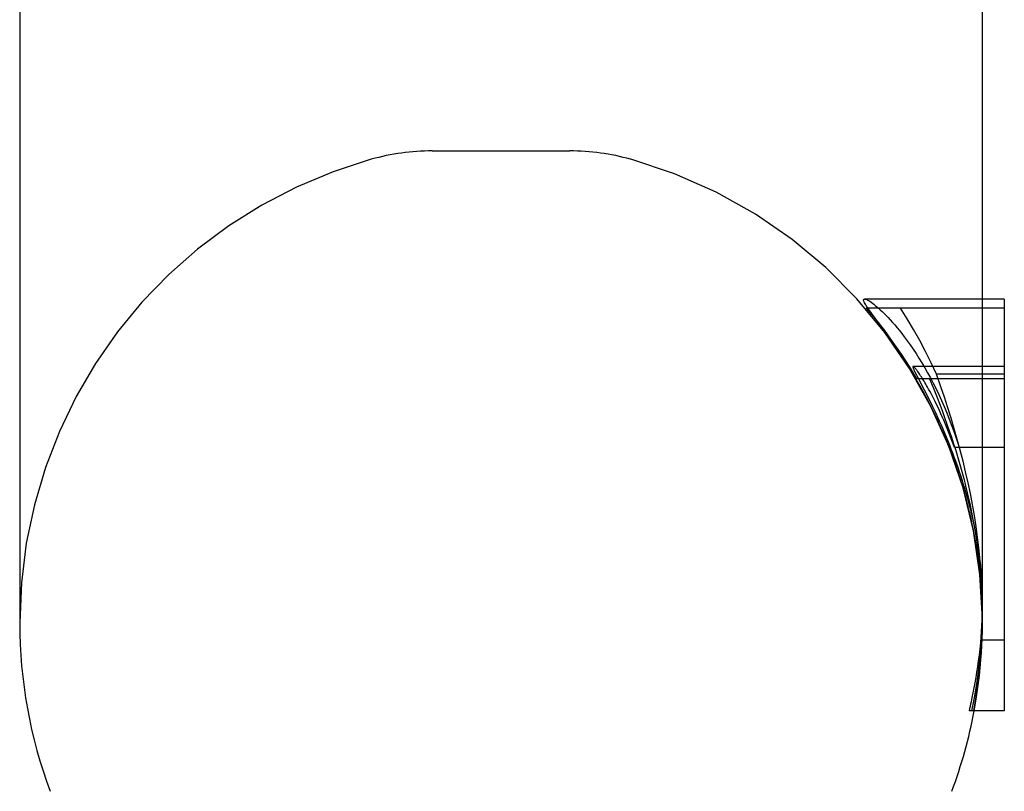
# Model space of a CAD drawing. Header units: inches. Extents: x 0 to 256, y 0 to 165.
# Tile 30 of 88: x 18.851 to 19.477, y 118.571 to 119.062. Entities that reach past the tile are written whole.
import ezdxf

# ---------------------------------------------------------------- set-up
doc = ezdxf.new("R2010")
doc.units = ezdxf.units.IN
doc.header["$LTSCALE"] = 14.05744
doc.header["$MEASUREMENT"] = 0
doc.linetypes.add('HIDDEN', pattern=[0.2, 0.1, -0.1])
doc.layers.get('0').update_dxf_attribs({"linetype": 'CONTINUOUS'})
doc.layers.add('DEFAULT_2', color=8, linetype='HIDDEN')

msp = doc.modelspace()

# ---------------------------------------------------------------- linework, layer by layer
at = {"color": 7, "linetype": 'Continuous'}
for p, q in [((18.8507, 120.65354), (18.8507, 118.67854)), ((19.4767, 118.88438), (19.4627, 118.88438)), ((19.4767, 118.88438), (19.4767, 118.62262)), ((19.4767, 118.79011), (19.4627, 118.79011)), ((19.4767, 118.62262), (19.45427, 118.62262))]:
    msp.add_line(p, q, dxfattribs=at)
for points in [[(19.4627, 119.29194), (19.46269, 118.69023), (19.46266, 118.68697), (19.46258, 118.68363), (19.46246, 118.68021), (19.46228, 118.6767), (19.46206, 118.67313), (19.46179, 118.66949), (19.46146, 118.66579)], [(19.46146, 118.66579), (19.46105, 118.66185), (19.46061, 118.65801), (19.46013, 118.65428), (19.45962, 118.65066), (19.45908, 118.64714), (19.45853, 118.64373), (19.45795, 118.64041), (19.45735, 118.63719), (19.45675, 118.63408), (19.45614, 118.63107)], [(19.45614, 118.63107), (19.45584, 118.62966), (19.45554, 118.62825), (19.45523, 118.62684), (19.45492, 118.62543), (19.45459, 118.62402), (19.45427, 118.62262)]]:
    msp.add_lwpolyline(points, dxfattribs=at)
for start, end in [(180, 200.48713), (339.51287, 349.46978)]:
    msp.add_arc((19.1567, 118.67854), 0.306, start, end, dxfattribs=at)
at = {"layer": 'DEFAULT_2', "color": 8, "linetype": 'HIDDEN'}
for p, q in [((19.11298, 118.97854), (19.20041, 118.97854)), ((19.4627, 118.88438), (19.38789, 118.88438)), ((19.4767, 118.87862), (19.38886, 118.87862)), ((19.39908, 118.86601), (19.3935, 118.87361)), ((19.40161, 118.86251), (19.39908, 118.86601)), ((19.4767, 118.84156), (19.41871, 118.84156)), ((19.4767, 118.83364), (19.42088, 118.83364)), ((19.42165, 118.83455), (19.42572, 118.82672)), ((19.43641, 118.82861), (19.43362, 118.8367)), ((19.4767, 118.8367), (19.43362, 118.8367)), ((19.42572, 118.82672), (19.42737, 118.8235)), ((19.44499, 118.7991), (19.44544, 118.79781)), ((19.44544, 118.79781), (19.44588, 118.79652)), ((19.44588, 118.79652), (19.44631, 118.79523)), ((19.4627, 118.79011), (19.44495, 118.79011)), ((19.44631, 118.79523), (19.44673, 118.79394)), ((19.44673, 118.79394), (19.44715, 118.79266)), ((19.44715, 118.79266), (19.44756, 118.79139)), ((19.44756, 118.79139), (19.44796, 118.79011)), ((19.44806, 118.77446), (19.44896, 118.77173)), ((19.44896, 118.77173), (19.44981, 118.76908)), ((19.44981, 118.76908), (19.45061, 118.76654)), ((19.45061, 118.76654), (19.45135, 118.76411)), ((19.45135, 118.76411), (19.45205, 118.76176)), ((19.45307, 118.7582), (19.45376, 118.75569)), ((19.46248, 118.69386), (19.46238, 118.69603)), ((19.46255, 118.69148), (19.46265, 118.68695)), ((19.46266, 118.68773), (19.46268, 118.6837)), ((19.46269, 118.68465), (19.46268, 118.68619)), ((19.46268, 118.6837), (19.4627, 118.6817)), ((19.46269, 118.68465), (19.4627, 118.67854)), ((19.4767, 118.66759), (19.46218, 118.66759))]:
    msp.add_line(p, q, dxfattribs=at)
for points in [[(19.3935, 118.87361), (19.39258, 118.87487), (19.39173, 118.87604), (19.39097, 118.87712), (19.39027, 118.87811), (19.38965, 118.87903), (19.38909, 118.87987), (19.38861, 118.88065), (19.38819, 118.88135), (19.38785, 118.88198), (19.38758, 118.88254), (19.38738, 118.88303), (19.38727, 118.88345), (19.38723, 118.88379), (19.38728, 118.88405), (19.38741, 118.88423), (19.38761, 118.88434), (19.38789, 118.88438)], [(19.38789, 118.88438), (19.38826, 118.88434), (19.3887, 118.88422), (19.38921, 118.88402), (19.3898, 118.88374), (19.39045, 118.88338), (19.39117, 118.88294), (19.39196, 118.88241), (19.3928, 118.88181), (19.3937, 118.88112), (19.39466, 118.88036), (19.39567, 118.87951), (19.39673, 118.87858), (19.39784, 118.87758), (19.399, 118.87648), (19.40022, 118.87529), (19.40149, 118.87401), (19.40281, 118.87263), (19.40419, 118.87115), (19.40561, 118.86956), (19.40706, 118.86789), (19.40854, 118.86613), (19.41004, 118.8643), (19.41154, 118.86241), (19.41304, 118.86045)], [(19.38886, 118.87862), (19.39476, 118.87153), (19.40043, 118.86428), (19.40589, 118.85686), (19.41112, 118.84927), (19.41612, 118.84153), (19.42088, 118.83364)], [(19.43362, 118.8367), (19.43022, 118.84393), (19.42665, 118.85107), (19.42291, 118.85811), (19.419, 118.86505), (19.41492, 118.87189), (19.41068, 118.87862)], [(19.43662, 118.80216), (19.43469, 118.80645), (19.43275, 118.81058), (19.43081, 118.81457), (19.42887, 118.81841), (19.42695, 118.82209), (19.42504, 118.82563), (19.42316, 118.82903), (19.4213, 118.83228), (19.41946, 118.83541), (19.41766, 118.83841), (19.41589, 118.84129), (19.41416, 118.84404), (19.41246, 118.84668), (19.4108, 118.84922), (19.40917, 118.85166), (19.40758, 118.85401), (19.40603, 118.85626), (19.40451, 118.85843), (19.40304, 118.86051), (19.40161, 118.86251)], [(19.41304, 118.86045), (19.41494, 118.85789), (19.41683, 118.85525), (19.4187, 118.85253), (19.42057, 118.84973), (19.42242, 118.84683), (19.42426, 118.84384), (19.42609, 118.84074), (19.42791, 118.83754), (19.42972, 118.83423), (19.4315, 118.83081), (19.43327, 118.8273), (19.435, 118.82368), (19.43671, 118.81995), (19.4384, 118.8161), (19.44008, 118.8121), (19.44173, 118.80794), (19.44337, 118.80361), (19.44499, 118.7991)], [(19.41871, 118.84156), (19.41864, 118.84154), (19.41859, 118.84148), (19.41857, 118.84136), (19.41858, 118.8412), (19.41863, 118.84099), (19.4187, 118.84073), (19.41881, 118.84043), (19.41894, 118.8401), (19.41909, 118.83973), (19.41927, 118.83933), (19.41947, 118.83889), (19.4197, 118.83842), (19.41994, 118.83791), (19.42022, 118.83735), (19.42053, 118.83673), (19.42087, 118.83606), (19.42165, 118.83455)], [(19.42681, 118.83027), (19.42624, 118.83123), (19.42567, 118.83218), (19.4251, 118.83311), (19.42454, 118.83401), (19.424, 118.83486), (19.42348, 118.83566), (19.42299, 118.83639), (19.42254, 118.83706), (19.42212, 118.83767), (19.42173, 118.83822), (19.42136, 118.83873), (19.42102, 118.83919), (19.42069, 118.83962), (19.42038, 118.84001), (19.42008, 118.84036), (19.41981, 118.84068), (19.41955, 118.84095), (19.41932, 118.84118), (19.41912, 118.84135), (19.41895, 118.84147), (19.41882, 118.84154), (19.41871, 118.84156)], [(19.42911, 118.83364), (19.4314, 118.82812), (19.43349, 118.82292), (19.43539, 118.81807), (19.43713, 118.81348), (19.43874, 118.80909), (19.44026, 118.80485), (19.4417, 118.80068), (19.4431, 118.79653), (19.44447, 118.79231), (19.44582, 118.78803), (19.44714, 118.78367), (19.44843, 118.77925), (19.44968, 118.77477), (19.45089, 118.77025), (19.45205, 118.76571), (19.45316, 118.76114)], [(19.44495, 118.79011), (19.44418, 118.79228), (19.44337, 118.79446), (19.44255, 118.79666), (19.4417, 118.79885), (19.44084, 118.80103), (19.43996, 118.80318), (19.43908, 118.80531), (19.43819, 118.80741), (19.43729, 118.80946), (19.4364, 118.81147), (19.43549, 118.81345), (19.43458, 118.81539), (19.43366, 118.81731), (19.43275, 118.81918), (19.43184, 118.82098), (19.43096, 118.8227), (19.43011, 118.82432), (19.42931, 118.82582), (19.42856, 118.82718), (19.42789, 118.82838), (19.42731, 118.82941), (19.42681, 118.83027)], [(19.45975, 118.7327), (19.45878, 118.73972), (19.45769, 118.74672), (19.45647, 118.75371), (19.45513, 118.76067), (19.45367, 118.7676), (19.45211, 118.77451), (19.45044, 118.78138), (19.44868, 118.78821), (19.44682, 118.79502), (19.44488, 118.80181), (19.44286, 118.80856), (19.44077, 118.81528), (19.43862, 118.82196), (19.43641, 118.82861)], [(19.42737, 118.8235), (19.42915, 118.81996), (19.43009, 118.81806), (19.43106, 118.81606), (19.43207, 118.81395), (19.43312, 118.81173), (19.43421, 118.80939), (19.43534, 118.80692), (19.4365, 118.80432)], [(19.4365, 118.80432), (19.43761, 118.80178), (19.43869, 118.79924), (19.43976, 118.79669), (19.4408, 118.79415), (19.44181, 118.79161), (19.4428, 118.78908), (19.44376, 118.78658), (19.44468, 118.78409), (19.44558, 118.78163), (19.44644, 118.7792), (19.44727, 118.77681), (19.44806, 118.77446)], [(19.45326, 118.75414), (19.45256, 118.75681), (19.45183, 118.7595), (19.45107, 118.7622), (19.45028, 118.76492), (19.44945, 118.76768), (19.44857, 118.77049), (19.44765, 118.77337), (19.44667, 118.77631), (19.44562, 118.77935), (19.44452, 118.78246), (19.44335, 118.78565), (19.44211, 118.78889), (19.44082, 118.79217), (19.43947, 118.79548), (19.43807, 118.79881), (19.43662, 118.80216)], [(19.45205, 118.76176), (19.45272, 118.75941), (19.45307, 118.7582)], [(19.45316, 118.76114), (19.45494, 118.75324), (19.45653, 118.74539), (19.45793, 118.73758), (19.45915, 118.72987), (19.46017, 118.72226), (19.46101, 118.71478), (19.46167, 118.70749), (19.46216, 118.70036)], [(19.46158, 118.70717), (19.46134, 118.70955), (19.46109, 118.71192), (19.46081, 118.71429), (19.46052, 118.71663), (19.46021, 118.71893), (19.4599, 118.72117), (19.45958, 118.72331), (19.45926, 118.72536), (19.45894, 118.7273), (19.45863, 118.72915), (19.45832, 118.73093), (19.458, 118.73266), (19.45769, 118.73434), (19.45737, 118.736), (19.45704, 118.73766), (19.45669, 118.73934), (19.45633, 118.74106), (19.45595, 118.74282), (19.45555, 118.74463), (19.45513, 118.74648), (19.45469, 118.74836), (19.45423, 118.75026), (19.45375, 118.75219), (19.45326, 118.75414)], [(19.45376, 118.75569), (19.45445, 118.75309), (19.4548, 118.75177), (19.45514, 118.75042), (19.45548, 118.74906), (19.45582, 118.74768), (19.45615, 118.74629), (19.45648, 118.74487), (19.45681, 118.74342), (19.45714, 118.74196), (19.45747, 118.74047)], [(19.45747, 118.74047), (19.45777, 118.73904), (19.45806, 118.73761), (19.45835, 118.73616), (19.45863, 118.73471), (19.4589, 118.73326), (19.45916, 118.73179), (19.45942, 118.73033), (19.45967, 118.72886), (19.4599, 118.72738), (19.46013, 118.72588), (19.46036, 118.72434), (19.46058, 118.72277), (19.4608, 118.72115), (19.461, 118.71954), (19.46118, 118.71799), (19.46135, 118.7165), (19.4615, 118.71513), (19.46163, 118.71384), (19.46174, 118.71261), (19.46184, 118.71144), (19.46194, 118.7103), (19.46203, 118.70916), (19.46211, 118.70801), (19.46219, 118.70685), (19.46227, 118.70566), (19.46234, 118.70446), (19.4624, 118.70324), (19.46246, 118.702), (19.46251, 118.70075), (19.46256, 118.69948)], [(19.4627, 118.6877), (19.46265, 118.69324), (19.46247, 118.70004), (19.46216, 118.70676), (19.46172, 118.71339), (19.46117, 118.71993), (19.46051, 118.72637), (19.45975, 118.7327)], [(19.46226, 118.69823), (19.46212, 118.70044), (19.46196, 118.70266), (19.46178, 118.70491), (19.46158, 118.70717)], [(19.46216, 118.70036), (19.46238, 118.69595), (19.46255, 118.69148)], [(19.46256, 118.69948), (19.46264, 118.69649), (19.46269, 118.6934)], [(19.4561, 118.62262), (19.4575, 118.62979), (19.45873, 118.63696), (19.45979, 118.64412), (19.46067, 118.65126), (19.46139, 118.65837), (19.46195, 118.66545), (19.46235, 118.67248), (19.46259, 118.67946), (19.46269, 118.68638), (19.46269, 118.69023)], [(19.46266, 118.68773), (19.46263, 118.68926), (19.46259, 118.69079), (19.46254, 118.69232), (19.46248, 118.69386)], [(19.46269, 118.68308), (19.46267, 118.6778), (19.46258, 118.67322), (19.46243, 118.66868), (19.46221, 118.66416), (19.46193, 118.65967), (19.46158, 118.65513), (19.46115, 118.65046), (19.46063, 118.6456), (19.45999, 118.64046), (19.45922, 118.63497), (19.45826, 118.629), (19.4571, 118.62262)], [(19.46218, 118.66759), (19.46229, 118.66944), (19.46239, 118.67126), (19.46247, 118.67304), (19.46254, 118.6748), (19.46259, 118.67652), (19.46264, 118.67821), (19.46267, 118.67986), (19.46269, 118.68149)], [(19.45754, 118.62262), (19.45883, 118.63005), (19.45993, 118.63752), (19.46085, 118.64501), (19.46159, 118.65252), (19.46214, 118.66005), (19.4625, 118.66759)]]:
    msp.add_lwpolyline(points, dxfattribs=at)
for centre, radius, start, end in [((19.11298, 118.83479), 0.14375, 90, 105.63034), ((19.20041, 118.83479), 0.14375, 74.36966, 90), ((19.1567, 118.67854), 0.306, 105.63034, 180), ((19.1567, 118.67854), 0.306, 349.46978, 74.36966)]:
    msp.add_arc(centre, radius, start, end, dxfattribs=at)

doc.saveas('drawing.dxf')
